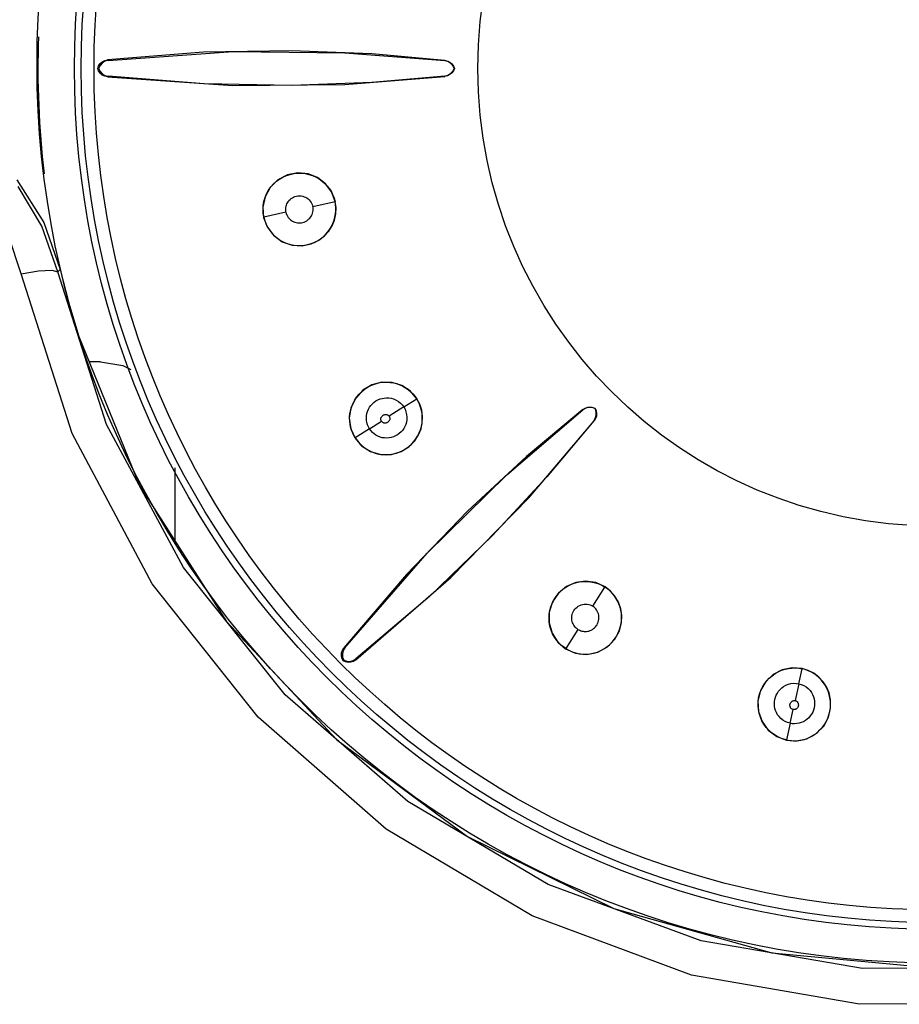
# Model space of a CAD drawing. Header units: millimetres. Extents: x 0 to 600, y 0 to 600.
# Tile 19 of 39: x 303 to 315, y 299 to 312. Entities that reach past the tile are written whole.
import ezdxf

# ---------------------------------------------------------------- set-up
doc = ezdxf.new("R2010")
doc.units = ezdxf.units.MM
doc.header["$LTSCALE"] = 39.111111
doc.layers.get('0').update_dxf_attribs({"linetype": 'CONTINUOUS'})

msp = doc.modelspace()

# ---------------------------------------------------------------- linework, layer by layer
at = {"color": 7, "linetype": 'CONTINUOUS'}
for p, q in [((304.095, 311.523), (304.128, 311.54)), ((304.128, 311.54), (304.164, 311.549)), ((305.45, 311.65), (304.164, 311.549)), ((304.174, 311.54), (304.164, 311.549)), ((304.174, 311.54), (305.846, 311.658)), ((306.625, 311.671), (305.45, 311.65)), ((305.846, 311.658), (307.338, 311.644)), ((307.696, 311.629), (306.625, 311.671)), ((307.338, 311.644), (308.671, 311.538)), ((308.674, 311.541), (307.696, 311.629)), ((308.671, 311.538), (308.674, 311.541)), ((308.674, 311.541), (308.709, 311.533)), ((304.035, 311.434), (304.047, 311.469)), ((304.047, 311.434), (304.035, 311.434)), ((304.047, 311.4), (304.035, 311.434)), ((304.047, 311.469), (304.068, 311.499)), ((304.066, 311.474), (304.047, 311.434)), ((304.047, 311.434), (304.066, 311.395)), ((304.095, 311.506), (304.066, 311.474)), ((304.068, 311.499), (304.095, 311.523)), ((304.132, 311.529), (304.095, 311.506)), ((304.174, 311.54), (304.132, 311.529)), ((308.713, 311.527), (308.671, 311.538)), ((308.709, 311.533), (308.74, 311.517)), ((308.749, 311.505), (308.713, 311.527)), ((308.74, 311.517), (308.766, 311.494)), ((308.778, 311.473), (308.749, 311.505)), ((308.766, 311.494), (308.787, 311.466)), ((308.797, 311.434), (308.778, 311.473)), ((308.778, 311.396), (308.797, 311.434)), ((308.787, 311.466), (308.801, 311.434)), ((308.801, 311.434), (308.787, 311.402)), ((308.801, 311.434), (308.797, 311.434)), ((304.068, 311.37), (304.047, 311.4)), ((304.066, 311.395), (304.095, 311.363)), ((304.096, 311.346), (304.068, 311.37)), ((304.095, 311.363), (304.132, 311.34)), ((304.128, 311.329), (304.096, 311.346)), ((304.164, 311.32), (304.128, 311.329)), ((304.132, 311.34), (304.174, 311.329)), ((304.174, 311.329), (304.164, 311.32)), ((304.164, 311.32), (305.839, 311.204)), ((305.457, 311.226), (304.174, 311.329)), ((307.336, 311.219), (308.674, 311.328)), ((308.671, 311.331), (307.697, 311.244)), ((308.671, 311.331), (308.713, 311.342)), ((308.671, 311.331), (308.674, 311.328)), ((308.709, 311.336), (308.674, 311.328)), ((308.74, 311.352), (308.709, 311.336)), ((308.713, 311.342), (308.749, 311.364)), ((308.766, 311.374), (308.74, 311.352)), ((308.749, 311.364), (308.778, 311.396)), ((308.787, 311.402), (308.766, 311.374)), ((306.629, 311.204), (305.457, 311.226)), ((305.839, 311.204), (307.336, 311.219)), ((307.697, 311.244), (306.629, 311.204)), ((306.568, 310.011), (306.442, 309.945)), ((306.465, 309.957), (306.51, 309.982)), ((306.51, 309.982), (306.557, 310.003)), ((306.557, 310.003), (306.606, 310.019)), ((306.707, 310.038), (306.568, 310.011)), ((306.606, 310.019), (306.656, 310.03)), ((306.656, 310.03), (306.707, 310.035)), ((306.844, 310.025), (306.707, 310.038)), ((306.707, 310.035), (306.758, 310.034)), ((306.758, 310.034), (306.808, 310.029)), ((306.808, 310.029), (306.857, 310.018)), ((306.972, 309.976), (306.844, 310.025)), ((306.857, 310.018), (306.905, 310.003)), ((306.905, 310.003), (306.951, 309.983)), ((306.951, 309.983), (306.993, 309.958)), ((307.078, 309.894), (306.972, 309.976)), ((302.954, 309.946), (303.314, 309.375)), ((303.29, 309.326), (302.971, 309.858)), ((306.339, 309.845), (306.27, 309.72)), ((306.317, 309.807), (306.348, 309.851)), ((306.442, 309.945), (306.339, 309.845)), ((306.348, 309.851), (306.384, 309.891)), ((306.384, 309.891), (306.423, 309.926)), ((306.423, 309.926), (306.465, 309.957)), ((306.993, 309.958), (307.033, 309.93)), ((307.033, 309.93), (307.069, 309.898)), ((307.069, 309.898), (307.102, 309.863)), ((307.16, 309.785), (307.078, 309.894)), ((307.102, 309.863), (307.131, 309.825)), ((306.27, 309.72), (306.24, 309.583)), ((306.255, 309.657), (306.27, 309.709)), ((306.27, 309.709), (306.291, 309.759)), ((306.291, 309.759), (306.317, 309.807)), ((306.619, 309.695), (306.635, 309.706)), ((306.635, 309.706), (306.652, 309.716)), ((306.652, 309.716), (306.67, 309.723)), ((306.67, 309.723), (306.689, 309.728)), ((306.689, 309.728), (306.709, 309.731)), ((306.709, 309.731), (306.731, 309.732)), ((306.731, 309.732), (306.752, 309.731)), ((306.752, 309.731), (306.773, 309.727)), ((306.773, 309.727), (306.793, 309.721)), ((306.793, 309.721), (306.811, 309.714)), ((306.811, 309.714), (306.829, 309.704)), ((306.829, 309.704), (306.845, 309.692)), ((307.131, 309.825), (307.156, 309.785)), ((307.156, 309.785), (307.176, 309.743)), ((307.208, 309.657), (307.16, 309.785)), ((307.176, 309.743), (307.192, 309.701)), ((307.192, 309.701), (307.205, 309.657)), ((306.24, 309.583), (306.25, 309.445)), ((306.243, 309.552), (306.246, 309.604)), ((306.246, 309.604), (306.255, 309.657)), ((306.546, 309.558), (306.548, 309.575)), ((306.548, 309.575), (306.551, 309.592)), ((306.551, 309.592), (306.555, 309.608)), ((306.555, 309.608), (306.561, 309.624)), ((306.561, 309.624), (306.569, 309.639)), ((306.569, 309.639), (306.578, 309.654)), ((306.578, 309.654), (306.59, 309.669)), ((306.59, 309.669), (306.604, 309.683)), ((306.604, 309.683), (306.619, 309.695)), ((306.845, 309.692), (306.86, 309.678)), ((306.86, 309.678), (306.874, 309.662)), ((306.874, 309.662), (306.886, 309.645)), ((306.886, 309.645), (306.896, 309.627)), ((306.896, 309.627), (306.903, 309.609)), ((306.903, 309.609), (306.908, 309.591)), ((306.908, 309.591), (307.205, 309.657)), ((306.911, 309.574), (306.908, 309.591)), ((306.912, 309.556), (306.911, 309.574)), ((307.212, 309.616), (307.205, 309.657)), ((307.219, 309.575), (307.208, 309.657)), ((307.215, 309.574), (307.212, 309.616)), ((307.215, 309.49), (307.219, 309.575)), ((307.215, 309.533), (307.215, 309.574)), ((306.245, 309.499), (306.243, 309.552)), ((306.254, 309.446), (306.245, 309.499)), ((306.25, 309.445), (306.298, 309.319)), ((306.55, 309.512), (306.254, 309.446)), ((306.254, 309.446), (306.267, 309.399)), ((306.546, 309.542), (306.546, 309.558)), ((306.548, 309.526), (306.546, 309.542)), ((306.55, 309.512), (306.548, 309.526)), ((306.55, 309.512), (306.554, 309.498)), ((306.554, 309.498), (306.558, 309.485)), ((306.558, 309.485), (306.564, 309.472)), ((306.564, 309.472), (306.571, 309.459)), ((306.571, 309.459), (306.58, 309.445)), ((306.58, 309.445), (306.589, 309.433)), ((306.857, 309.423), (306.87, 309.436)), ((306.87, 309.436), (306.881, 309.45)), ((306.881, 309.45), (306.89, 309.466)), ((306.89, 309.466), (306.898, 309.483)), ((306.898, 309.483), (306.905, 309.501)), ((306.905, 309.501), (306.909, 309.52)), ((306.909, 309.52), (306.912, 309.538)), ((306.912, 309.538), (306.912, 309.556)), ((307.193, 309.405), (307.204, 309.447)), ((307.197, 309.408), (307.215, 309.49)), ((307.204, 309.447), (307.211, 309.49)), ((307.211, 309.49), (307.215, 309.533)), ((303.5, 308.715), (303.29, 309.326)), ((303.314, 309.375), (303.535, 308.749)), ((306.267, 309.399), (306.284, 309.354)), ((306.284, 309.354), (306.306, 309.311)), ((306.298, 309.319), (306.383, 309.205)), ((306.306, 309.311), (306.333, 309.27)), ((306.589, 309.433), (306.6, 309.422)), ((306.6, 309.422), (306.611, 309.411)), ((306.611, 309.411), (306.624, 309.402)), ((306.624, 309.402), (306.638, 309.393)), ((306.638, 309.393), (306.653, 309.386)), ((306.653, 309.386), (306.67, 309.379)), ((306.67, 309.379), (306.687, 309.375)), ((306.687, 309.375), (306.704, 309.372)), ((306.704, 309.372), (306.722, 309.37)), ((306.722, 309.37), (306.739, 309.37)), ((306.739, 309.37), (306.757, 309.372)), ((306.757, 309.372), (306.775, 309.376)), ((306.775, 309.376), (306.793, 309.382)), ((306.793, 309.382), (306.81, 309.39)), ((306.81, 309.39), (306.827, 309.399)), ((306.827, 309.399), (306.843, 309.41)), ((306.843, 309.41), (306.857, 309.423)), ((307.122, 309.26), (307.166, 309.331)), ((307.136, 309.286), (307.159, 309.324)), ((307.159, 309.324), (307.177, 309.364)), ((307.166, 309.331), (307.197, 309.408)), ((307.177, 309.364), (307.193, 309.405)), ((303.014, 308.691), (302.841, 309.203)), ((306.333, 309.27), (306.363, 309.232)), ((306.363, 309.232), (306.397, 309.196)), ((306.383, 309.205), (306.499, 309.12)), ((306.397, 309.196), (306.435, 309.165)), ((306.987, 309.138), (307.063, 309.196)), ((307.01, 309.157), (307.046, 309.185)), ((307.046, 309.185), (307.079, 309.216)), ((307.063, 309.196), (307.122, 309.26)), ((307.079, 309.216), (307.109, 309.25)), ((307.109, 309.25), (307.136, 309.286)), ((306.435, 309.165), (306.476, 309.137)), ((306.476, 309.137), (306.52, 309.114)), ((306.499, 309.12), (306.633, 309.073)), ((306.52, 309.114), (306.564, 309.096)), ((306.564, 309.096), (306.61, 309.082)), ((306.61, 309.082), (306.656, 309.073)), ((306.633, 309.073), (306.766, 309.065)), ((306.656, 309.073), (306.703, 309.068)), ((306.703, 309.068), (306.75, 309.068)), ((306.75, 309.068), (306.797, 309.072)), ((306.766, 309.065), (306.888, 309.091)), ((306.797, 309.072), (306.843, 309.081)), ((306.843, 309.081), (306.887, 309.094)), ((306.887, 309.094), (306.93, 309.111)), ((306.888, 309.091), (306.987, 309.138)), ((306.93, 309.111), (306.971, 309.132)), ((306.971, 309.132), (307.01, 309.157)), ((303.014, 308.691), (303.245, 308.73)), ((303.695, 306.558), (303.014, 308.691)), ((303.245, 308.73), (303.421, 308.739)), ((303.421, 308.739), (303.5, 308.715)), ((303.5, 308.715), (303.535, 308.749)), ((304.154, 306.679), (303.5, 308.715)), ((303.535, 308.749), (303.649, 308.298)), ((303.649, 308.298), (303.781, 307.852)), ((303.781, 307.852), (304.594, 305.862)), ((304.071, 307.516), (303.918, 307.516)), ((304.071, 307.516), (304.372, 307.467)), ((304.372, 307.467), (304.477, 307.411)), ((307.698, 307.21), (307.577, 307.137)), ((307.674, 307.195), (307.717, 307.213)), ((307.832, 307.244), (307.698, 307.21)), ((307.717, 307.213), (307.76, 307.227)), ((307.76, 307.227), (307.805, 307.237)), ((307.805, 307.237), (307.851, 307.242)), ((307.968, 307.241), (307.832, 307.244)), ((307.851, 307.242), (307.896, 307.244)), ((307.896, 307.244), (307.942, 307.241)), ((307.942, 307.241), (307.986, 307.234)), ((308.096, 307.201), (307.968, 307.241)), ((307.986, 307.234), (308.029, 307.224)), ((308.029, 307.224), (308.07, 307.209)), ((308.07, 307.209), (308.11, 307.19)), ((308.21, 307.127), (308.096, 307.201)), ((307.577, 307.137), (307.481, 307.032)), ((307.496, 307.046), (307.526, 307.083)), ((307.526, 307.083), (307.559, 307.116)), ((307.559, 307.116), (307.595, 307.146)), ((307.595, 307.146), (307.633, 307.172)), ((307.633, 307.172), (307.674, 307.195)), ((308.11, 307.19), (308.148, 307.169)), ((308.148, 307.169), (308.183, 307.144)), ((308.183, 307.144), (308.216, 307.116)), ((308.299, 307.023), (308.21, 307.127)), ((308.216, 307.116), (308.246, 307.087)), ((308.246, 307.087), (308.272, 307.055)), ((307.481, 307.032), (307.418, 306.902)), ((307.428, 306.92), (307.447, 306.965)), ((307.447, 306.965), (307.469, 307.007)), ((307.469, 307.007), (307.496, 307.046)), ((307.684, 306.932), (307.704, 306.955)), ((307.704, 306.955), (307.727, 306.975)), ((307.727, 306.975), (307.751, 306.993)), ((307.751, 306.993), (307.778, 307.007)), ((307.778, 307.007), (307.806, 307.019)), ((307.806, 307.019), (307.834, 307.027)), ((307.834, 307.027), (307.863, 307.032)), ((307.863, 307.032), (307.893, 307.035)), ((307.893, 307.035), (307.924, 307.034)), ((307.924, 307.034), (307.955, 307.029)), ((307.955, 307.029), (307.988, 307.02)), ((307.988, 307.02), (308.02, 307.005)), ((308.02, 307.005), (308.051, 306.987)), ((308.051, 306.987), (308.079, 306.964)), ((308.079, 306.964), (308.104, 306.939)), ((308.104, 306.939), (308.124, 306.912)), ((308.124, 306.912), (308.296, 307.021)), ((308.272, 307.055), (308.296, 307.021)), ((308.317, 306.985), (308.296, 307.021)), ((308.338, 306.949), (308.299, 307.023)), ((308.334, 306.948), (308.317, 306.985)), ((308.349, 306.908), (308.334, 306.948)), ((308.363, 306.868), (308.338, 306.949)), ((307.418, 306.902), (307.396, 306.762)), ((307.4, 306.776), (307.405, 306.825)), ((307.405, 306.825), (307.414, 306.874)), ((307.414, 306.874), (307.428, 306.92)), ((307.626, 306.794), (307.631, 306.824)), ((307.631, 306.824), (307.64, 306.853)), ((307.64, 306.853), (307.652, 306.881)), ((307.652, 306.881), (307.667, 306.908)), ((307.667, 306.908), (307.684, 306.932)), ((307.849, 306.803), (307.854, 306.806)), ((307.854, 306.806), (307.861, 306.809)), ((307.861, 306.809), (307.869, 306.811)), ((307.869, 306.811), (307.877, 306.812)), ((307.877, 306.812), (307.884, 306.812)), ((307.884, 306.812), (307.89, 306.812)), ((307.89, 306.812), (307.896, 306.811)), ((307.896, 306.811), (307.901, 306.809)), ((307.901, 306.809), (307.908, 306.806)), ((307.908, 306.806), (307.915, 306.801)), ((308.124, 306.912), (307.929, 306.788)), ((308.124, 306.912), (308.14, 306.882)), ((308.14, 306.882), (308.153, 306.848)), ((308.153, 306.848), (308.161, 306.813)), ((308.161, 306.813), (308.165, 306.778)), ((308.36, 306.867), (308.349, 306.908)), ((308.367, 306.824), (308.36, 306.867)), ((308.374, 306.785), (308.363, 306.868)), ((308.371, 306.781), (308.367, 306.824)), ((309.499, 306.007), (310.517, 306.874)), ((310.517, 306.879), (309.763, 306.25)), ((310.517, 306.879), (310.547, 306.897)), ((310.554, 306.896), (310.517, 306.874)), ((310.517, 306.874), (310.517, 306.879)), ((310.547, 306.897), (310.58, 306.908)), ((310.596, 306.906), (310.554, 306.896)), ((310.58, 306.908), (310.615, 306.911)), ((310.639, 306.904), (310.596, 306.906)), ((310.615, 306.911), (310.65, 306.906)), ((310.679, 306.89), (310.639, 306.904)), ((310.65, 306.906), (310.682, 306.893)), ((310.679, 306.89), (310.682, 306.893)), ((310.693, 306.849), (310.679, 306.89)), ((310.682, 306.893), (310.695, 306.861)), ((310.685, 306.765), (310.695, 306.807)), ((310.695, 306.807), (310.693, 306.849)), ((310.695, 306.861), (310.7, 306.826)), ((310.7, 306.826), (310.697, 306.791)), ((305.18, 304.767), (304.154, 306.679)), ((307.396, 306.762), (307.415, 306.622)), ((307.401, 306.726), (307.4, 306.776)), ((307.406, 306.678), (307.401, 306.726)), ((307.417, 306.63), (307.406, 306.678)), ((307.625, 306.763), (307.626, 306.794)), ((307.627, 306.733), (307.625, 306.763)), ((307.632, 306.703), (307.627, 306.733)), ((307.64, 306.674), (307.632, 306.703)), ((307.667, 306.62), (307.826, 306.721)), ((307.818, 306.759), (307.819, 306.765)), ((307.818, 306.754), (307.818, 306.759)), ((307.818, 306.747), (307.818, 306.754)), ((307.819, 306.739), (307.818, 306.747)), ((307.819, 306.765), (307.821, 306.771)), ((307.821, 306.732), (307.819, 306.739)), ((307.821, 306.771), (307.824, 306.777)), ((307.823, 306.726), (307.821, 306.732)), ((307.826, 306.722), (307.823, 306.726)), ((307.824, 306.777), (307.829, 306.784)), ((307.829, 306.717), (307.826, 306.722)), ((307.829, 306.784), (307.834, 306.791)), ((307.833, 306.713), (307.829, 306.717)), ((307.839, 306.708), (307.833, 306.713)), ((307.834, 306.791), (307.839, 306.796)), ((307.839, 306.796), (307.844, 306.8)), ((307.845, 306.704), (307.839, 306.708)), ((307.844, 306.8), (307.849, 306.803)), ((307.851, 306.7), (307.845, 306.704)), ((307.857, 306.698), (307.851, 306.7)), ((307.862, 306.697), (307.857, 306.698)), ((307.868, 306.697), (307.862, 306.697)), ((307.876, 306.697), (307.868, 306.697)), ((307.884, 306.698), (307.876, 306.697)), ((307.892, 306.699), (307.884, 306.698)), ((307.899, 306.702), (307.892, 306.699)), ((307.905, 306.705), (307.899, 306.702)), ((307.91, 306.708), (307.905, 306.705)), ((307.914, 306.711), (307.91, 306.708)), ((307.92, 306.717), (307.914, 306.711)), ((307.915, 306.801), (307.922, 306.796)), ((307.925, 306.723), (307.92, 306.717)), ((307.922, 306.796), (307.926, 306.792)), ((307.929, 306.73), (307.925, 306.723)), ((307.926, 306.792), (307.929, 306.787)), ((307.929, 306.787), (307.932, 306.782)), ((307.933, 306.736), (307.929, 306.73)), ((307.932, 306.782), (307.934, 306.777)), ((307.935, 306.742), (307.933, 306.736)), ((307.934, 306.777), (307.936, 306.769)), ((307.936, 306.747), (307.935, 306.742)), ((307.936, 306.769), (307.937, 306.76)), ((307.937, 306.753), (307.936, 306.747)), ((307.937, 306.76), (307.937, 306.753)), ((308.15, 306.678), (308.138, 306.65)), ((308.159, 306.709), (308.15, 306.678)), ((308.164, 306.742), (308.159, 306.709)), ((308.165, 306.778), (308.164, 306.742)), ((308.354, 306.621), (308.371, 306.701)), ((308.358, 306.65), (308.367, 306.693)), ((308.367, 306.693), (308.371, 306.737)), ((308.371, 306.701), (308.374, 306.785)), ((308.371, 306.737), (308.371, 306.781)), ((309.798, 305.705), (310.668, 306.728)), ((310.663, 306.728), (310.036, 305.978)), ((310.663, 306.728), (310.685, 306.765)), ((310.663, 306.728), (310.668, 306.728)), ((310.686, 306.758), (310.668, 306.728)), ((310.697, 306.791), (310.686, 306.758)), ((304.763, 304.552), (303.695, 306.558)), ((307.415, 306.622), (307.472, 306.496)), ((307.432, 306.584), (307.417, 306.63)), ((307.451, 306.54), (307.432, 306.584)), ((307.667, 306.62), (307.475, 306.498)), ((307.652, 306.646), (307.64, 306.674)), ((307.667, 306.62), (307.652, 306.646)), ((307.684, 306.596), (307.667, 306.62)), ((307.705, 306.573), (307.684, 306.596)), ((307.727, 306.554), (307.705, 306.573)), ((307.752, 306.536), (307.727, 306.554)), ((308.064, 306.557), (308.04, 306.539)), ((308.087, 306.578), (308.064, 306.557)), ((308.106, 306.6), (308.087, 306.578)), ((308.123, 306.624), (308.106, 306.6)), ((308.138, 306.65), (308.123, 306.624)), ((308.308, 306.524), (308.329, 306.565)), ((308.321, 306.54), (308.354, 306.621)), ((308.329, 306.565), (308.346, 306.607)), ((308.346, 306.607), (308.358, 306.65)), ((307.475, 306.498), (307.451, 306.54)), ((307.472, 306.496), (307.56, 306.394)), ((307.475, 306.498), (307.503, 306.458)), ((307.503, 306.458), (307.535, 306.422)), ((307.535, 306.422), (307.57, 306.389)), ((307.779, 306.522), (307.752, 306.536)), ((307.807, 306.51), (307.779, 306.522)), ((307.836, 306.502), (307.807, 306.51)), ((307.867, 306.498), (307.836, 306.502)), ((307.897, 306.497), (307.867, 306.498)), ((307.927, 306.499), (307.897, 306.497)), ((307.957, 306.504), (307.927, 306.499)), ((307.986, 306.513), (307.957, 306.504)), ((308.014, 306.525), (307.986, 306.513)), ((308.04, 306.539), (308.014, 306.525)), ((308.191, 306.384), (308.225, 306.415)), ((308.193, 306.381), (308.269, 306.459)), ((308.225, 306.415), (308.256, 306.449)), ((308.256, 306.449), (308.284, 306.485)), ((308.269, 306.459), (308.321, 306.54)), ((308.284, 306.485), (308.308, 306.524)), ((307.56, 306.394), (307.679, 306.316)), ((307.57, 306.389), (307.609, 306.36)), ((307.609, 306.36), (307.651, 306.334)), ((307.651, 306.334), (307.695, 306.313)), ((307.679, 306.316), (307.816, 306.276)), ((307.695, 306.313), (307.742, 306.296)), ((307.742, 306.296), (307.79, 306.284)), ((307.79, 306.284), (307.838, 306.277)), ((307.934, 306.278), (307.981, 306.285)), ((307.958, 306.277), (308.087, 306.316)), ((307.981, 306.285), (308.027, 306.297)), ((308.027, 306.297), (308.071, 306.313)), ((308.071, 306.313), (308.113, 306.333)), ((308.087, 306.316), (308.193, 306.381)), ((308.113, 306.333), (308.153, 306.357)), ((308.153, 306.357), (308.191, 306.384)), ((307.816, 306.276), (307.958, 306.277)), ((307.838, 306.277), (307.886, 306.275)), ((307.886, 306.275), (307.934, 306.278)), ((309.763, 306.25), (308.976, 305.521)), ((305.065, 306.101), (305.065, 305.126)), ((308.435, 304.961), (309.499, 306.007)), ((310.036, 305.978), (309.309, 305.194)), ((304.594, 305.862), (305.755, 304.049)), ((308.751, 304.636), (309.798, 305.705)), ((308.976, 305.521), (308.16, 304.676)), ((309.309, 305.194), (308.465, 304.381)), ((307.336, 303.696), (308.435, 304.961)), ((306.538, 303.067), (305.18, 304.767)), ((308.16, 304.676), (307.322, 303.695)), ((307.484, 303.533), (308.751, 304.636)), ((310.4, 304.558), (310.448, 304.571)), ((310.553, 304.586), (310.42, 304.568)), ((310.448, 304.571), (310.496, 304.579)), ((310.496, 304.579), (310.544, 304.582)), ((310.544, 304.582), (310.592, 304.58)), ((310.688, 304.566), (310.553, 304.586)), ((310.592, 304.58), (310.64, 304.574)), ((310.64, 304.574), (310.685, 304.563)), ((306.178, 302.769), (304.763, 304.552)), ((310.295, 304.513), (310.189, 304.425)), ((310.191, 304.422), (310.227, 304.458)), ((310.227, 304.458), (310.267, 304.49)), ((310.267, 304.49), (310.309, 304.517)), ((310.42, 304.568), (310.295, 304.513)), ((310.309, 304.517), (310.354, 304.54)), ((310.354, 304.54), (310.4, 304.558)), ((310.647, 304.251), (310.81, 304.507)), ((310.685, 304.563), (310.729, 304.548)), ((310.812, 304.51), (310.688, 304.566)), ((310.729, 304.548), (310.771, 304.53)), ((310.771, 304.53), (310.81, 304.507)), ((310.844, 304.483), (310.81, 304.507)), ((310.884, 304.454), (310.812, 304.51)), ((310.876, 304.456), (310.844, 304.483)), ((310.906, 304.427), (310.876, 304.456)), ((310.945, 304.384), (310.884, 304.454)), ((308.465, 304.381), (307.485, 303.547)), ((310.11, 304.308), (310.067, 304.172)), ((310.108, 304.294), (310.131, 304.34)), ((310.189, 304.425), (310.11, 304.308)), ((310.131, 304.34), (310.159, 304.383)), ((310.159, 304.383), (310.191, 304.422)), ((310.933, 304.394), (310.906, 304.427)), ((310.958, 304.359), (310.933, 304.394)), ((310.992, 304.304), (310.945, 304.384)), ((310.98, 304.321), (310.958, 304.359)), ((310.998, 304.281), (310.98, 304.321)), ((310.067, 304.145), (310.075, 304.196)), ((310.075, 304.196), (310.089, 304.246)), ((310.089, 304.246), (310.108, 304.294)), ((310.385, 304.176), (310.395, 304.193)), ((310.395, 304.193), (310.407, 304.21)), ((310.407, 304.21), (310.422, 304.225)), ((310.422, 304.225), (310.438, 304.239)), ((310.438, 304.239), (310.455, 304.251)), ((310.455, 304.251), (310.474, 304.261)), ((310.474, 304.261), (310.492, 304.269)), ((310.492, 304.269), (310.511, 304.275)), ((310.511, 304.275), (310.531, 304.278)), ((310.531, 304.278), (310.552, 304.279)), ((310.552, 304.279), (310.573, 304.277)), ((310.573, 304.277), (310.594, 304.274)), ((310.594, 304.274), (310.613, 304.268)), ((310.613, 304.268), (310.631, 304.26)), ((310.631, 304.26), (310.647, 304.251)), ((310.661, 304.241), (310.647, 304.251)), ((310.675, 304.229), (310.661, 304.241)), ((310.687, 304.216), (310.675, 304.229)), ((310.698, 304.201), (310.687, 304.216)), ((310.708, 304.185), (310.698, 304.201)), ((310.717, 304.168), (310.708, 304.185)), ((311.022, 304.218), (310.992, 304.304)), ((311.013, 304.24), (310.998, 304.281)), ((311.024, 304.197), (311.013, 304.24)), ((311.036, 304.128), (311.022, 304.218)), ((311.03, 304.152), (311.024, 304.197)), ((305.755, 304.049), (307.23, 302.468)), ((310.064, 304.092), (310.067, 304.145)), ((310.067, 304.039), (310.064, 304.092)), ((310.067, 304.172), (310.065, 304.028)), ((310.367, 304.101), (310.369, 304.12)), ((310.367, 304.082), (310.367, 304.101)), ((310.369, 304.063), (310.367, 304.082)), ((310.369, 304.12), (310.373, 304.14)), ((310.373, 304.045), (310.369, 304.063)), ((310.373, 304.14), (310.378, 304.158)), ((310.378, 304.029), (310.373, 304.045)), ((310.378, 304.158), (310.385, 304.176)), ((310.723, 304.15), (310.717, 304.168)), ((310.72, 304.039), (310.725, 304.058)), ((310.727, 304.132), (310.723, 304.15)), ((310.725, 304.058), (310.729, 304.077)), ((310.73, 304.114), (310.727, 304.132)), ((310.729, 304.077), (310.73, 304.096)), ((310.73, 304.096), (310.73, 304.114)), ((311.026, 304.016), (311.032, 304.061)), ((311.033, 304.107), (311.03, 304.152)), ((311.032, 304.029), (311.036, 304.128)), ((311.032, 304.061), (311.033, 304.107)), ((310.065, 304.028), (310.104, 303.891)), ((310.076, 303.986), (310.067, 304.039)), ((310.091, 303.933), (310.076, 303.986)), ((310.112, 303.883), (310.091, 303.933)), ((310.45, 303.942), (310.287, 303.686)), ((310.386, 304.014), (310.378, 304.029)), ((310.394, 303.999), (310.386, 304.014)), ((310.404, 303.985), (310.394, 303.999)), ((310.415, 303.972), (310.404, 303.985)), ((310.426, 303.96), (310.415, 303.972)), ((310.438, 303.95), (310.426, 303.96)), ((310.45, 303.942), (310.438, 303.95)), ((310.45, 303.942), (310.462, 303.935)), ((310.462, 303.935), (310.475, 303.929)), ((310.475, 303.929), (310.488, 303.924)), ((310.488, 303.924), (310.503, 303.919)), ((310.503, 303.919), (310.518, 303.916)), ((310.518, 303.916), (310.533, 303.914)), ((310.533, 303.914), (310.549, 303.913)), ((310.549, 303.913), (310.564, 303.914)), ((310.564, 303.914), (310.58, 303.916)), ((310.58, 303.916), (310.596, 303.92)), ((310.596, 303.92), (310.612, 303.926)), ((310.612, 303.926), (310.628, 303.933)), ((310.628, 303.933), (310.644, 303.942)), ((310.644, 303.942), (310.658, 303.952)), ((310.658, 303.952), (310.672, 303.963)), ((310.672, 303.963), (310.684, 303.975)), ((310.684, 303.975), (310.695, 303.989)), ((310.695, 303.989), (310.705, 304.004)), ((310.705, 304.004), (310.713, 304.021)), ((310.713, 304.021), (310.72, 304.039)), ((310.943, 303.81), (311.004, 303.922)), ((310.984, 303.885), (311.002, 303.927)), ((311.002, 303.927), (311.016, 303.971)), ((311.004, 303.922), (311.032, 304.029)), ((311.016, 303.971), (311.026, 304.016)), ((310.104, 303.891), (310.181, 303.773)), ((310.138, 303.836), (310.112, 303.883)), ((310.169, 303.792), (310.138, 303.836)), ((310.204, 303.753), (310.169, 303.792)), ((310.845, 303.709), (310.943, 303.81)), ((310.905, 303.77), (310.935, 303.806)), ((310.935, 303.806), (310.962, 303.844)), ((310.962, 303.844), (310.984, 303.885)), ((307.292, 303.628), (307.303, 303.663)), ((307.303, 303.663), (307.322, 303.695)), ((307.314, 303.658), (307.304, 303.616)), ((307.336, 303.696), (307.314, 303.658)), ((307.336, 303.696), (307.322, 303.695)), ((310.181, 303.773), (310.285, 303.683)), ((310.244, 303.717), (310.204, 303.753)), ((310.287, 303.686), (310.244, 303.717)), ((310.285, 303.683), (310.417, 303.625)), ((310.287, 303.686), (310.33, 303.662)), ((310.33, 303.662), (310.374, 303.642)), ((310.71, 303.639), (310.754, 303.658)), ((310.715, 303.637), (310.845, 303.709)), ((310.754, 303.658), (310.796, 303.68)), ((310.796, 303.68), (310.835, 303.707)), ((310.835, 303.707), (310.872, 303.737)), ((310.872, 303.737), (310.905, 303.77)), ((307.29, 303.592), (307.292, 303.628)), ((307.297, 303.556), (307.29, 303.592)), ((307.312, 303.523), (307.297, 303.556)), ((307.304, 303.616), (307.306, 303.572)), ((307.306, 303.572), (307.321, 303.532)), ((307.312, 303.523), (307.321, 303.532)), ((307.345, 303.507), (307.312, 303.523)), ((307.321, 303.532), (307.362, 303.517)), ((307.405, 303.514), (307.447, 303.525)), ((307.447, 303.525), (307.485, 303.547)), ((307.484, 303.533), (307.453, 303.514)), ((307.485, 303.547), (307.484, 303.533)), ((310.374, 303.642), (310.419, 303.628)), ((310.417, 303.625), (310.566, 303.607)), ((310.419, 303.628), (310.467, 303.617)), ((310.467, 303.617), (310.516, 303.612)), ((310.516, 303.612), (310.565, 303.611)), ((310.565, 303.611), (310.614, 303.615)), ((310.566, 303.607), (310.715, 303.637)), ((310.614, 303.615), (310.663, 303.625)), ((310.663, 303.625), (310.71, 303.639)), ((307.381, 303.501), (307.345, 303.507)), ((307.362, 303.517), (307.405, 303.514)), ((307.418, 303.503), (307.381, 303.501)), ((307.453, 303.514), (307.418, 303.503)), ((313.177, 303.401), (313.058, 303.339)), ((313.125, 303.375), (313.17, 303.395)), ((313.17, 303.395), (313.216, 303.41)), ((313.31, 303.429), (313.177, 303.401)), ((313.216, 303.41), (313.262, 303.42)), ((313.262, 303.42), (313.309, 303.425)), ((313.309, 303.425), (313.355, 303.426)), ((313.447, 303.419), (313.31, 303.429)), ((313.355, 303.426), (313.401, 303.423)), ((313.401, 303.423), (313.446, 303.415)), ((313.402, 303.216), (313.446, 303.415)), ((313.486, 303.405), (313.446, 303.415)), ((313.526, 303.394), (313.447, 303.419)), ((313.525, 303.39), (313.486, 303.405)), ((313.563, 303.373), (313.525, 303.39)), ((313.601, 303.355), (313.526, 303.394)), ((313.058, 303.339), (312.959, 303.244)), ((312.972, 303.254), (313.006, 303.29)), ((313.006, 303.29), (313.043, 303.323)), ((313.043, 303.323), (313.083, 303.352)), ((313.083, 303.352), (313.125, 303.375)), ((313.6, 303.351), (313.563, 303.373)), ((313.635, 303.326), (313.6, 303.351)), ((313.668, 303.303), (313.601, 303.355)), ((313.669, 303.298), (313.635, 303.326)), ((313.725, 303.242), (313.668, 303.303)), ((313.699, 303.267), (313.669, 303.298)), ((313.727, 303.233), (313.699, 303.267)), ((312.89, 303.126), (312.855, 302.988)), ((312.876, 303.076), (312.893, 303.124)), ((312.959, 303.244), (312.89, 303.126)), ((312.893, 303.124), (312.915, 303.17)), ((312.915, 303.17), (312.941, 303.213)), ((312.941, 303.213), (312.972, 303.254)), ((313.13, 303.115), (313.15, 303.138)), ((313.15, 303.138), (313.172, 303.16)), ((313.172, 303.16), (313.198, 303.179)), ((313.198, 303.179), (313.228, 303.196)), ((313.228, 303.196), (313.261, 303.209)), ((313.261, 303.209), (313.296, 303.218)), ((313.296, 303.218), (313.332, 303.222)), ((313.332, 303.222), (313.368, 303.221)), ((313.402, 303.216), (313.351, 302.991)), ((313.368, 303.221), (313.402, 303.216)), ((313.402, 303.216), (313.434, 303.207)), ((313.434, 303.207), (313.467, 303.192)), ((313.467, 303.192), (313.497, 303.173)), ((313.497, 303.173), (313.525, 303.151)), ((313.525, 303.151), (313.55, 303.125)), ((313.55, 303.125), (313.57, 303.098)), ((313.77, 303.173), (313.725, 303.242)), ((313.752, 303.197), (313.727, 303.233)), ((313.774, 303.157), (313.752, 303.197)), ((313.804, 303.093), (313.77, 303.173)), ((313.792, 303.116), (313.774, 303.157)), ((308.178, 301.643), (306.538, 303.067)), ((312.858, 302.975), (312.864, 303.026)), ((312.864, 303.026), (312.876, 303.076)), ((313.075, 302.977), (313.08, 303.007)), ((313.08, 303.007), (313.088, 303.036)), ((313.088, 303.036), (313.1, 303.064)), ((313.1, 303.064), (313.114, 303.091)), ((313.114, 303.091), (313.13, 303.115)), ((313.57, 303.098), (313.585, 303.07)), ((313.585, 303.07), (313.596, 303.041)), ((313.596, 303.041), (313.604, 303.012)), ((313.604, 303.012), (313.609, 302.983)), ((313.806, 303.072), (313.792, 303.116)), ((313.824, 302.999), (313.804, 303.093)), ((313.816, 303.028), (313.806, 303.072)), ((313.822, 302.982), (313.816, 303.028)), ((313.825, 302.89), (313.824, 302.999)), ((312.855, 302.988), (312.862, 302.846)), ((312.857, 302.924), (312.858, 302.975)), ((312.861, 302.872), (312.857, 302.924)), ((312.871, 302.821), (312.861, 302.872)), ((313.074, 302.946), (313.075, 302.977)), ((313.077, 302.915), (313.074, 302.946)), ((313.082, 302.886), (313.077, 302.915)), ((313.091, 302.858), (313.082, 302.886)), ((313.281, 302.932), (313.282, 302.938)), ((313.282, 302.925), (313.281, 302.932)), ((313.282, 302.938), (313.283, 302.944)), ((313.283, 302.917), (313.282, 302.925)), ((313.283, 302.944), (313.285, 302.95)), ((313.285, 302.908), (313.283, 302.917)), ((313.284, 302.687), (313.326, 302.871)), ((313.285, 302.95), (313.288, 302.957)), ((313.288, 302.901), (313.285, 302.908)), ((313.288, 302.957), (313.292, 302.964)), ((313.29, 302.896), (313.288, 302.901)), ((313.293, 302.891), (313.29, 302.896)), ((313.292, 302.964), (313.297, 302.97)), ((313.298, 302.886), (313.293, 302.891)), ((313.297, 302.97), (313.302, 302.976)), ((313.305, 302.881), (313.298, 302.886)), ((313.302, 302.976), (313.307, 302.98)), ((313.312, 302.876), (313.305, 302.881)), ((313.307, 302.98), (313.311, 302.983)), ((313.311, 302.983), (313.316, 302.986)), ((313.319, 302.873), (313.312, 302.876)), ((313.316, 302.986), (313.323, 302.989)), ((313.325, 302.871), (313.319, 302.873)), ((313.323, 302.989), (313.332, 302.991)), ((313.33, 302.87), (313.325, 302.871)), ((313.336, 302.87), (313.33, 302.87)), ((313.332, 302.991), (313.34, 302.992)), ((313.344, 302.87), (313.336, 302.87)), ((313.34, 302.992), (313.346, 302.991)), ((313.351, 302.872), (313.344, 302.87)), ((313.346, 302.991), (313.352, 302.991)), ((313.358, 302.874), (313.351, 302.872)), ((313.352, 302.991), (313.357, 302.989)), ((313.357, 302.989), (313.363, 302.987)), ((313.363, 302.877), (313.358, 302.874)), ((313.363, 302.987), (313.369, 302.982)), ((313.368, 302.879), (313.363, 302.877)), ((313.373, 302.883), (313.368, 302.879)), ((313.369, 302.982), (313.377, 302.977)), ((313.378, 302.889), (313.373, 302.883)), ((313.377, 302.977), (313.382, 302.972)), ((313.383, 302.895), (313.378, 302.889)), ((313.382, 302.972), (313.385, 302.967)), ((313.387, 302.902), (313.383, 302.895)), ((313.385, 302.967), (313.388, 302.962)), ((313.391, 302.909), (313.387, 302.902)), ((313.388, 302.962), (313.39, 302.957)), ((313.39, 302.957), (313.393, 302.95)), ((313.393, 302.915), (313.391, 302.909)), ((313.393, 302.95), (313.394, 302.942)), ((313.394, 302.92), (313.393, 302.915)), ((313.394, 302.942), (313.395, 302.934)), ((313.395, 302.927), (313.394, 302.92)), ((313.395, 302.934), (313.395, 302.927)), ((313.597, 302.864), (313.586, 302.836)), ((313.605, 302.894), (313.597, 302.864)), ((313.61, 302.924), (313.605, 302.894)), ((313.609, 302.983), (313.611, 302.954)), ((313.611, 302.954), (313.61, 302.924)), ((313.796, 302.768), (313.825, 302.89)), ((313.815, 302.844), (313.822, 302.89)), ((313.824, 302.936), (313.822, 302.982)), ((313.822, 302.89), (313.824, 302.936)), ((307.886, 301.275), (306.178, 302.769)), ((312.862, 302.846), (312.909, 302.71)), ((312.887, 302.77), (312.871, 302.821)), ((312.908, 302.721), (312.887, 302.77)), ((313.102, 302.83), (313.091, 302.858)), ((313.117, 302.802), (313.102, 302.83)), ((313.137, 302.776), (313.117, 302.802)), ((313.161, 302.751), (313.137, 302.776)), ((313.188, 302.729), (313.161, 302.751)), ((313.219, 302.711), (313.188, 302.729)), ((313.512, 302.741), (313.488, 302.723)), ((313.535, 302.762), (313.512, 302.741)), ((313.554, 302.785), (313.535, 302.762)), ((313.571, 302.81), (313.554, 302.785)), ((313.586, 302.836), (313.571, 302.81)), ((313.733, 302.651), (313.796, 302.768)), ((313.767, 302.713), (313.787, 302.755)), ((313.787, 302.755), (313.803, 302.799)), ((313.803, 302.799), (313.815, 302.844)), ((312.934, 302.674), (312.908, 302.721)), ((312.909, 302.71), (312.993, 302.595)), ((312.966, 302.63), (312.934, 302.674)), ((313.003, 302.591), (312.966, 302.63)), ((313.251, 302.696), (313.219, 302.711)), ((313.284, 302.687), (313.235, 302.465)), ((313.284, 302.687), (313.251, 302.696)), ((313.314, 302.682), (313.284, 302.687)), ((313.344, 302.68), (313.314, 302.682)), ((313.374, 302.683), (313.344, 302.68)), ((313.404, 302.688), (313.374, 302.683)), ((313.433, 302.696), (313.404, 302.688)), ((313.461, 302.708), (313.433, 302.696)), ((313.488, 302.723), (313.461, 302.708)), ((313.633, 302.549), (313.733, 302.651)), ((313.648, 302.565), (313.683, 302.598)), ((313.683, 302.598), (313.715, 302.634)), ((313.715, 302.634), (313.743, 302.672)), ((313.743, 302.672), (313.767, 302.713)), ((307.23, 302.468), (308.973, 301.174)), ((312.993, 302.595), (313.105, 302.51)), ((313.044, 302.555), (313.003, 302.591)), ((313.088, 302.525), (313.044, 302.555)), ((313.134, 302.499), (313.088, 302.525)), ((313.105, 302.51), (313.234, 302.461)), ((313.183, 302.479), (313.134, 302.499)), ((313.235, 302.465), (313.183, 302.479)), ((313.369, 302.451), (313.508, 302.48)), ((313.427, 302.462), (313.475, 302.473)), ((313.475, 302.473), (313.522, 302.489)), ((313.508, 302.48), (313.633, 302.549)), ((313.522, 302.489), (313.566, 302.511)), ((313.566, 302.511), (313.609, 302.536)), ((313.609, 302.536), (313.648, 302.565)), ((313.234, 302.461), (313.369, 302.451)), ((313.235, 302.465), (313.283, 302.457)), ((313.283, 302.457), (313.331, 302.454)), ((313.331, 302.454), (313.379, 302.455)), ((313.379, 302.455), (313.427, 302.462)), ((310.052, 300.536), (308.178, 301.643)), ((309.838, 300.114), (307.886, 301.275)), ((308.973, 301.174), (310.93, 300.213)), ((312.098, 299.783), (310.052, 300.536)), ((311.969, 299.324), (309.838, 300.114)), ((310.93, 300.213), (313.04, 299.62)), ((314.25, 299.411), (312.098, 299.783)), ((313.04, 299.62), (315.225, 299.42)), ((314.21, 298.934), (311.969, 299.324)), ((316.434, 299.433), (314.25, 299.411)), ((316.485, 298.957), (314.21, 298.934))]:
    msp.add_line(p, q, dxfattribs=at)
for centre, radius in [((315.224, 311.484), 12), ((315.224, 311.434), 11.5), ((315.224, 311.434), 11.41), ((315.224, 311.434), 11.238), ((315.224, 311.434), 6.112)]:
    msp.add_circle(centre, radius, dxfattribs=at)
for start, end in [(355.0854, 176.0331), (177.9848, 186.736)]:
    msp.add_arc((315.224, 311.434), 11.988, start, end, dxfattribs=at)

doc.saveas('drawing.dxf')
